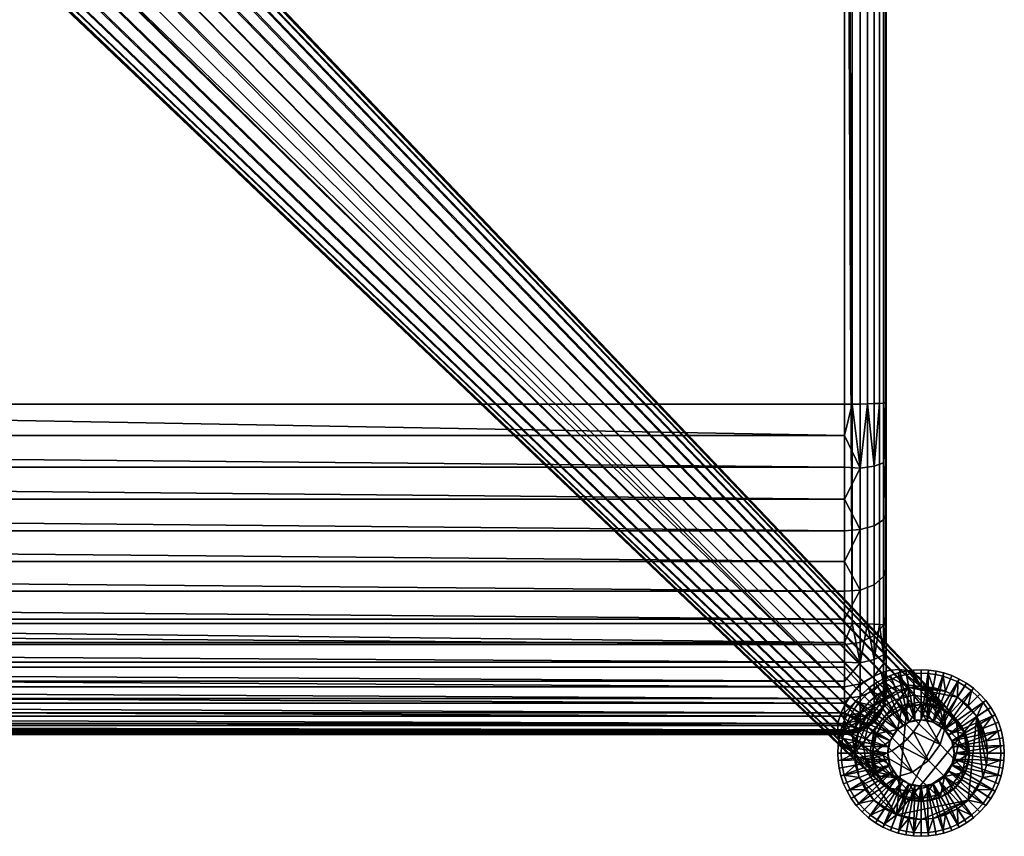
# Model space of a CAD drawing. Header units: millimetres. Extents: x -272 to 272, y -272 to 279.
# Tile 7 of 31: x 130 to 272, y -272 to -154. Entities that reach past the tile are written whole.
import ezdxf

# ---------------------------------------------------------------- set-up
doc = ezdxf.new("R2010")
doc.units = ezdxf.units.MM
doc.header["$MEASUREMENT"] = 0
for name, color, linetype in [('nozky', 250, 'Continuous'), ('podnoz', 7, 'Continuous'), ('sedak', 22, 'Continuous')]:
    doc.layers.add(name, color=color, linetype=linetype)

msp = doc.modelspace()

# ---------------------------------------------------------------- meshes
at = {"layer": 'nozky'}
mesh = msp.add_polyface(dxfattribs=at)
corners = [(253.21, -253.21), (256.47, -251.07), (258.25, -250.56), (254.75, -251.96), (250.4, -260), (251.07, -256.47), (250.56, -258.25), (251.96, -254.75), (256.47, -268.93), (254.75, -268.04), (253.21, -266.79), (260, -269.6), (258.25, -269.44), (251.07, -263.53), (251.96, -265.25), (250.56, -261.75), (265.25, -251.96), (250.56, -261.75), (248.67, -262.1, 4), (248.53, -261.04, 4), (250.4, -260), (248.48, -260, 4), (248.92, -263.17, 4), (251.07, -263.53), (251.96, -265.25), (249.77, -265.29, 4), (249.29, -264.24, 4), (253.21, -266.79), (251.06, -267.26, 4), (250.36, -266.3, 4), (256.47, -268.93), (254.71, -270.23, 4), (253.7, -269.64, 4), (254.75, -268.04), (258.25, -269.44), (256.83, -271.08, 4), (255.76, -270.71, 4), (252.74, -268.94, 4), (251.85, -268.15, 4), (257.9, -271.33, 4), (258.96, -271.47, 4), (260, -269.6), (258.25, -250.56), (257.9, -248.67, 4), (258.96, -248.53, 4), (260, -250.4), (254.75, -251.96), (253.7, -250.36, 4), (254.71, -249.77, 4), (256.47, -251.07), (253.21, -253.21), (251.85, -251.85, 4), (252.74, -251.06, 4), (251.07, -256.47), (249.29, -255.76, 4), (249.77, -254.71, 4), (251.96, -254.75), (248.53, -258.96, 4), (250.56, -258.25), (248.67, -257.9, 4), (248.92, -256.83, 4), (250.36, -253.7, 4), (251.06, -252.74, 4), (255.76, -249.29, 4), (256.83, -248.92, 4), (260, -271.52, 4), (260, -248.48, 4)]
mesh.append_faces([[corners[k] for k in face] for face in [(0, 1, 2, 2), (1, 0, 3, 3), (4, 0, 2, 2), (0, 4, 5, 5), (5, 4, 6, 6), (7, 0, 5, 5), (8, 4, 2, 2), (8, 9, 10, 10), (8, 11, 12, 12), (8, 10, 13, 13), (13, 10, 14, 14), (13, 4, 8, 8), (4, 13, 15, 15), (2, 16, 8, 8), (17, 18, 19, 20), (21, 20, 19, 19), (17, 22, 18, 18), (23, 22, 17, 17), (24, 25, 26, 23), (27, 28, 29, 24), (30, 31, 32, 33), (34, 35, 36, 30), (33, 37, 38, 27), (22, 23, 26, 26), (24, 29, 25, 25), (27, 38, 28, 28), (30, 36, 31, 31), (34, 39, 35, 35), (34, 40, 39, 39), (33, 32, 37, 37), (41, 40, 34, 34), (42, 43, 44, 45), (46, 47, 48, 49), (50, 51, 52, 46), (53, 54, 55, 56), (20, 21, 57, 58), (58, 59, 60, 53), (56, 61, 62, 50), (49, 63, 64, 42), (41, 65, 40, 40), (42, 64, 43, 43), (45, 44, 66, 66), (49, 48, 63, 63), (50, 62, 51, 51), (46, 52, 47, 47), (56, 55, 61, 61), (58, 57, 59, 59), (53, 60, 54, 54)]])
mesh = msp.add_polyface(dxfattribs=at)
corners = [(268.04, -254.75), (269.44, -258.25), (269.6, -260), (268.93, -256.47), (265.25, -251.96), (266.79, -253.21), (263.53, -251.07), (260, -250.4), (261.75, -250.56), (258.25, -250.56), (266.79, -266.79), (256.47, -268.93), (268.93, -263.53), (269.44, -261.75), (268.04, -265.25), (261.75, -269.44), (265.25, -268.04), (263.53, -268.93), (260, -269.6), (261.75, -269.44), (261.04, -271.47, 4), (260, -271.52, 4), (260, -269.6), (263.53, -268.93), (263.17, -271.08, 4), (262.1, -271.33, 4), (266.79, -266.79), (268.15, -268.15, 4), (267.26, -268.94, 4), (265.25, -268.04), (268.04, -265.25), (269.64, -266.3, 4), (268.94, -267.26, 4), (265.29, -270.23, 4), (264.24, -270.71, 4), (269.44, -261.75), (271.33, -262.1, 4), (271.08, -263.17, 4), (268.93, -263.53), (269.6, -260), (271.52, -260, 4), (271.47, -261.04, 4), (268.93, -256.47), (270.71, -255.76, 4), (271.08, -256.83, 4), (269.44, -258.25), (268.04, -254.75), (269.64, -253.7, 4), (270.23, -254.71, 4), (271.33, -257.9, 4), (271.47, -258.96, 4), (270.71, -264.24, 4), (270.23, -265.29, 4), (265.25, -251.96), (266.3, -250.36, 4), (267.26, -251.06, 4), (266.79, -253.21), (263.53, -251.07), (264.24, -249.29, 4), (265.29, -249.77, 4), (260, -250.4), (260, -248.48, 4), (261.04, -248.53, 4), (261.75, -250.56), (262.1, -248.67, 4), (263.17, -248.92, 4), (268.15, -251.85, 4), (268.94, -252.74, 4), (266.3, -269.64, 4)]
mesh.append_faces([[corners[k] for k in face] for face in [(0, 1, 2, 2), (0, 3, 1, 1), (4, 5, 0, 0), (6, 7, 8, 8), (6, 4, 9, 9), (10, 11, 0, 0), (11, 4, 0, 0), (12, 0, 13, 13), (12, 14, 10, 10), (0, 2, 13, 13), (15, 10, 16, 16), (16, 17, 15, 15), (0, 12, 10, 10), (15, 18, 10, 10), (6, 9, 7, 7), (11, 10, 18, 18), (19, 20, 21, 22), (23, 24, 25, 19), (26, 27, 28, 29), (30, 31, 32, 26), (29, 33, 34, 23), (35, 36, 37, 38), (39, 40, 41, 35), (42, 43, 44, 45), (46, 47, 48, 42), (45, 49, 50, 39), (38, 51, 52, 30), (53, 54, 55, 56), (57, 58, 59, 53), (60, 61, 62, 63), (63, 64, 65, 57), (56, 66, 67, 46), (19, 25, 20, 20), (23, 34, 24, 24), (29, 28, 68, 68), (30, 52, 31, 31), (26, 32, 27, 27), (29, 68, 33, 33), (38, 37, 51, 51), (39, 50, 40, 40), (35, 41, 36, 36), (45, 44, 49, 49), (46, 67, 47, 47), (42, 48, 43, 43), (56, 55, 66, 66), (57, 65, 58, 58), (53, 59, 54, 54), (63, 62, 64, 64)]])
at = {"layer": 'podnoz'}
mesh = msp.add_polyface(dxfattribs=at)
corners = [(21.38, -26.52, 365.88), (137.17, -137.17, 221.34), (134.6, -140.52, 221.92), (20.22, -30, 366.05), (133.66, -142.48, 222.7), (20.64, -37.22, 366.39), (133.09, -144.48, 223.78), (132.92, -146.4, 225.11), (23.48, -43.65, 366.7), (133.16, -148.13, 226.6), (133.75, -149.58, 228.15), (21.83, -40.54, 366.55), (20.04, -33.63, 366.22), (30.55, -51.42, 367.08), (134.61, -150.72, 229.67), (135.75, -151.58, 231.19), (36.6, -54.99, 367.25), (137.2, -152.17, 232.74), (138.93, -152.41, 234.23), (43.48, -56.74, 367.33), (140.85, -152.24, 235.56), (142.85, -151.67, 236.64), (39.92, -56.13, 367.3), (33.46, -53.4, 367.17), (25.52, -46.52, 366.84), (249.85, -251.78, 77.02), (50.59, -55.63, 367.28), (144.81, -150.73, 237.41), (146.6, -149.53, 237.86), (52.18, -54.76, 367.24), (148.15, -148.15, 238), (55.78, -50.79, 367.05), (149.53, -146.6, 237.86), (150.73, -144.81, 237.41), (57.18, -43.9, 366.72), (151.67, -142.85, 236.64), (152.24, -140.85, 235.56), (56.95, -47.42, 366.89), (54.83, -52.29, 367.12), (55.57, -37.15, 366.39), (152.41, -138.93, 234.23), (152.17, -137.2, 232.74), (56.66, -40.4, 366.55), (47.09, -56.63, 367.33), (48.88, -56.25, 367.31), (45.29, -56.78, 367.34), (53.62, -53.62, 367.18), (57.17, -45.67, 366.8), (56.49, -49.16, 366.97), (20.02, -31.81, 366.13), (27.89, -49.12, 366.97), (151.58, -135.75, 231.19), (150.72, -134.61, 229.67), (52.1, -31.25, 366.11), (149.58, -133.75, 228.15), (47.19, -26.23, 365.87), (54.02, -34.08, 366.24), (44.25, -24.15, 365.77), (148.13, -133.16, 226.6), (146.4, -132.92, 225.11), (41.06, -22.45, 365.68), (144.48, -133.09, 223.78), (37.67, -21.21, 365.63), (142.48, -133.66, 222.7), (140.52, -134.6, 221.92), (30.33, -20.58, 365.59), (138.73, -135.8, 221.48), (25.08, -22.44, 365.68), (26.72, -21.56, 365.64), (34.03, -20.53, 365.59), (23.6, -23.6, 365.74)]
mesh.append_faces([[corners[k] for k in face] for face in [(0, 1, 2, 2), (3, 2, 4, 4), (5, 6, 7, 7), (8, 9, 10, 10), (9, 11, 7, 7), (6, 12, 4, 4), (13, 14, 15, 15), (16, 17, 18, 18), (19, 20, 21, 21), (20, 22, 18, 18), (17, 23, 15, 15), (14, 24, 10, 10), (1, 25, 2, 2), (26, 27, 28, 28), (29, 28, 30, 30), (31, 32, 33, 33), (34, 35, 36, 36), (35, 37, 33, 33), (32, 38, 30, 30), (39, 40, 41, 41), (40, 42, 36, 36), (27, 43, 21, 21), (44, 27, 26, 26), (43, 27, 44, 44), (20, 19, 22, 22), (18, 22, 16, 16), (43, 45, 21, 21), (46, 30, 38, 38), (38, 32, 31, 31), (37, 35, 47, 47), (48, 33, 37, 37), (46, 29, 30, 30), (31, 33, 48, 48), (26, 28, 29, 29), (49, 4, 12, 12), (5, 12, 6, 6), (23, 13, 15, 15), (13, 50, 14, 14), (9, 8, 11, 11), (8, 10, 24, 24), (14, 50, 24, 24), (11, 5, 7, 7), (16, 23, 17, 17), (19, 21, 45, 45), (51, 52, 53, 53), (52, 54, 55, 55), (34, 36, 42, 42), (39, 41, 56, 56), (42, 40, 39, 39), (35, 34, 47, 47), (57, 54, 58, 58), (58, 59, 60, 60), (59, 61, 62, 62), (63, 64, 65, 65), (66, 1, 67, 67), (68, 64, 66, 66), (69, 61, 63, 63), (41, 51, 56, 56), (69, 62, 61, 61), (70, 67, 1, 1)]])
mesh = msp.add_polyface(dxfattribs=at)
corners = [(254.71, -249.77, 4), (254.49, -249.34, 5), (255.58, -248.84, 5), (255.76, -249.29, 4), (252.74, -251.06, 4), (252.44, -250.68, 5), (253.43, -249.96, 5), (253.7, -250.36, 4), (256.7, -248.46, 5), (256.83, -248.92, 4), (251.06, -252.74, 4), (250.68, -252.44, 5), (251.51, -251.51, 5), (251.85, -251.85, 4), (249.77, -254.71, 4), (249.34, -254.49, 5), (249.96, -253.43, 5), (250.36, -253.7, 4), (258.23, -255.54, 10), (255.58, -248.84, 5), (254.49, -249.34, 5), (257.37, -255.98, 10), (253.43, -249.96, 5), (256.61, -256.61, 10), (252.44, -250.68, 5), (251.51, -251.51, 5), (250.68, -252.44, 5), (249.96, -253.43, 5), (255.98, -257.37, 10), (137.17, -137.17, 221.34), (250.76, -250.76, 76.93), (249.85, -251.78, 77.02), (134.6, -140.52, 221.92), (249.06, -252.97, 77.31), (248.07, -255.57, 78.53), (133.09, -144.48, 223.78), (133.66, -142.48, 222.7), (248.45, -254.25, 77.82), (247.96, -256.84, 79.41), (132.92, -146.4, 225.11), (248.5, -258.93, 81.42), (133.75, -149.58, 228.15), (133.16, -148.13, 226.6), (248.11, -257.98, 80.39), (249.07, -259.68, 82.41), (134.61, -150.72, 229.67), (250.78, -260.64, 84.43), (137.2, -152.17, 232.74), (135.75, -151.58, 231.19), (249.82, -260.25, 83.41), (253.18, -260.68, 86.29), (140.85, -152.24, 235.56), (138.93, -152.41, 234.23), (251.92, -260.79, 85.42), (254.5, -260.3, 87.01), (142.85, -151.67, 236.64), (255.79, -259.69, 87.52), (144.81, -150.73, 237.41), (256.97, -258.9, 87.81), (146.6, -149.53, 237.86), (257.99, -257.99, 87.9), (148.15, -148.15, 238), (259.69, -255.79, 87.52), (150.73, -144.81, 237.41), (149.53, -146.6, 237.86), (258.9, -256.97, 87.81), (260.68, -253.18, 86.29), (152.24, -140.85, 235.56), (151.67, -142.85, 236.64), (260.3, -254.5, 87.01), (260.64, -250.78, 84.43), (152.17, -137.2, 232.74), (152.41, -138.93, 234.23), (260.79, -251.92, 85.42), (260.25, -249.82, 83.41), (151.58, -135.75, 231.19), (258.93, -248.5, 81.42), (149.58, -133.75, 228.15), (150.72, -134.61, 229.67), (259.68, -249.07, 82.41), (256.84, -247.96, 79.41), (146.4, -132.92, 225.11), (148.13, -133.16, 226.6), (257.98, -248.11, 80.39), (254.25, -248.45, 77.82), (142.48, -133.66, 222.7), (144.48, -133.09, 223.78), (255.57, -248.07, 78.53), (252.97, -249.06, 77.31), (140.52, -134.6, 221.92), (251.78, -249.85, 77.02), (138.73, -135.8, 221.48), (255.01, -253.02, 71.19), (253.93, -253.93, 71.13), (252.58, -252.58, 74.18), (253.68, -251.64, 74.26), (255.83, -253.88, 67.81), (254.76, -254.76, 67.78), (256.24, -252.33, 71.36), (254.9, -250.91, 74.51), (257.05, -253.22, 67.9), (253.02, -255.01, 71.19), (251.64, -253.68, 74.26), (257.52, -250.14, 75.44), (257.22, -253.58, 64.13), (256.03, -254.23, 64.13), (250.91, -254.9, 74.51)]
mesh.append_faces([[corners[k] for k in face] for face in [(0, 1, 2, 3), (4, 5, 6, 7), (7, 6, 1, 0), (3, 2, 8, 9), (10, 11, 12, 13), (14, 15, 16, 17), (17, 16, 11, 10), (13, 12, 5, 4), (18, 19, 20, 20), (21, 20, 22, 22), (23, 24, 25, 25), (23, 25, 26, 26), (27, 28, 26, 26), (24, 21, 22, 22), (29, 30, 31, 31), (32, 31, 33, 33), (34, 35, 36, 37), (38, 39, 35, 34), (37, 36, 32, 33), (40, 41, 42, 43), (44, 45, 41, 40), (46, 47, 48, 49), (50, 51, 52, 53), (53, 52, 47, 46), (49, 48, 45, 44), (43, 42, 39, 38), (51, 50, 54, 55), (55, 54, 56, 57), (58, 59, 57, 56), (60, 61, 59, 58), (62, 63, 64, 65), (66, 67, 68, 69), (69, 68, 63, 62), (65, 64, 61, 60), (70, 71, 72, 73), (74, 75, 71, 70), (76, 77, 78, 79), (80, 81, 82, 83), (83, 82, 77, 76), (79, 78, 75, 74), (73, 72, 67, 66), (84, 85, 86, 87), (88, 89, 85, 84), (90, 91, 89, 88), (30, 29, 91, 90), (87, 86, 81, 80), (92, 93, 94, 95), (96, 97, 93, 92), (98, 92, 95, 99), (100, 96, 92, 98), (93, 101, 102, 94), (30, 90, 95, 94), (90, 88, 99, 95), (103, 84, 87, 87), (103, 87, 80, 80), (99, 88, 84, 84), (84, 103, 99, 99), (96, 100, 104, 105), (106, 37, 33, 33), (31, 30, 94, 102), (102, 106, 33, 31)]])
mesh = msp.add_polyface(dxfattribs=at)
corners = [(261.04, -248.53, 4), (261.08, -248.05, 5), (262.18, -248.2, 5), (262.1, -248.67, 4), (258.96, -248.53, 4), (258.92, -248.05, 5), (260, -248, 5), (260, -248.48, 4), (256.83, -248.92, 4), (256.7, -248.46, 5), (257.82, -248.2, 5), (257.9, -248.67, 4), (260.87, -255.28, 10), (263.3, -248.46, 5), (262.18, -248.2, 5), (260, -255.2, 10), (261.08, -248.05, 5), (260, -248, 5), (261.77, -255.54, 10), (259.13, -255.28, 10), (258.92, -248.05, 5), (257.82, -248.2, 5), (256.7, -248.46, 5), (255.58, -248.84, 5), (258.23, -255.54, 10), (254.49, -249.34, 5), (257.37, -255.98, 10), (261.77, -255.54, 13), (262.63, -255.98, 10), (261.77, -255.54, 10), (260, -255.2, 13), (260.87, -255.28, 10), (260, -255.2, 10), (263.39, -256.61, 13), (258.23, -255.54, 13), (259.13, -255.28, 10), (258.23, -255.54, 10), (257.37, -255.98, 10), (256.61, -256.61, 10), (256.61, -256.61, 13), (260, -253, 13), (262.78, -253.58, 13), (261.77, -255.54, 13), (260, -255.2, 13), (258.23, -255.54, 13), (257.22, -253.58, 13), (256.61, -256.61, 13), (258.57, -253.15, 64.13), (257.22, -253.58, 13), (257.22, -253.58, 64.13), (256.03, -254.23, 64.13), (260, -253, 13), (261.43, -253.15, 64.13), (262.78, -253.58, 64.13), (262.78, -253.58, 13), (260, -253, 64.13), (258.9, -251.69, 72), (256.24, -252.33, 71.36), (254.9, -250.91, 74.51), (257.52, -250.14, 75.44), (259.73, -252.66, 68.23), (257.05, -253.22, 67.9), (261.52, -252.11, 72.96), (260.03, -250.4, 76.83), (262.4, -253.17, 68.72), (263.7, -253.51, 74.09), (262.06, -251.64, 78.46), (257.98, -248.11, 80.39), (258.93, -248.5, 81.42), (256.84, -247.96, 79.41), (259.68, -249.07, 82.41), (260.25, -249.82, 83.41), (263.29, -253.67, 80.1), (260.64, -250.78, 84.43), (263.53, -256.18, 81.48), (260.79, -251.92, 85.42), (260.68, -253.18, 86.29), (260.3, -254.5, 87.01), (262.77, -258.79, 82.4), (259.69, -255.79, 87.52), (258.9, -256.97, 87.81)]
mesh.append_faces([[corners[k] for k in face] for face in [(0, 1, 2, 3), (4, 5, 6, 7), (8, 9, 10, 11), (11, 10, 5, 4), (7, 6, 1, 0), (12, 13, 14, 14), (15, 16, 17, 17), (16, 12, 14, 14), (18, 13, 12, 12), (12, 16, 15, 15), (19, 20, 21, 21), (19, 21, 22, 22), (23, 24, 22, 22), (19, 22, 24, 24), (24, 25, 26, 26), (15, 17, 20, 19), (27, 28, 29, 29), (30, 31, 32, 32), (31, 27, 29, 29), (33, 28, 27, 27), (27, 31, 30, 30), (34, 35, 36, 36), (34, 36, 37, 37), (38, 39, 37, 37), (34, 37, 39, 39), (30, 32, 35, 34), (40, 41, 42, 42), (40, 43, 44, 44), (44, 45, 40, 40), (45, 44, 46, 46), (42, 43, 40, 40), (47, 48, 49, 49), (48, 50, 49, 49), (51, 48, 47, 47), (51, 52, 53, 54), (51, 47, 55, 55), (51, 55, 52, 52), (56, 57, 58, 59), (60, 61, 57, 56), (62, 56, 59, 63), (64, 60, 56, 62), (65, 62, 63, 66), (63, 67, 68, 68), (63, 59, 69, 69), (63, 68, 66, 66), (63, 69, 67, 67), (66, 70, 71, 71), (72, 71, 73, 73), (74, 75, 76, 76), (74, 76, 77, 77), (72, 73, 75, 75), (72, 66, 71, 71), (74, 72, 75, 75), (78, 79, 80, 80), (79, 78, 77, 77), (68, 70, 66, 66), (61, 60, 55, 47), (60, 64, 52, 55), (61, 47, 49, 49), (53, 52, 64, 64)]])
mesh = msp.add_polyface(dxfattribs=at)
corners = [(271.08, -256.83, 4), (271.54, -256.7, 5), (271.8, -257.82, 5), (271.33, -257.9, 4), (271.95, -258.92, 5), (271.47, -258.96, 4), (270.23, -254.71, 4), (270.66, -254.49, 5), (271.16, -255.58, 5), (270.71, -255.76, 4), (268.94, -252.74, 4), (269.32, -252.44, 5), (270.04, -253.43, 5), (269.64, -253.7, 4), (267.26, -251.06, 4), (267.56, -250.68, 5), (268.49, -251.51, 5), (268.15, -251.85, 4), (265.29, -249.77, 4), (265.51, -249.34, 5), (266.57, -249.96, 5), (266.3, -250.36, 4), (263.17, -248.92, 4), (263.3, -248.46, 5), (264.42, -248.84, 5), (264.24, -249.29, 4), (262.1, -248.67, 4), (262.18, -248.2, 5), (264.72, -259.13, 10), (271.95, -258.92, 5), (271.8, -257.82, 5), (271.54, -256.7, 5), (264.46, -258.23, 10), (271.16, -255.58, 5), (270.66, -254.49, 5), (264.02, -257.37, 10), (270.04, -253.43, 5), (263.39, -256.61, 10), (269.32, -252.44, 5), (268.49, -251.51, 5), (267.56, -250.68, 5), (262.63, -255.98, 10), (266.57, -249.96, 5), (265.51, -249.34, 5), (261.77, -255.54, 10), (264.42, -248.84, 5), (263.3, -248.46, 5), (264.46, -258.23, 13), (264.46, -258.23, 10), (264.02, -257.37, 10), (263.39, -256.61, 13), (263.39, -256.61, 10), (262.63, -255.98, 10), (264.72, -259.13, 10), (264.8, -260, 13), (264.46, -258.23, 13), (266.42, -257.22, 13), (267, -260, 13), (263.39, -256.61, 13), (264.95, -255.05, 13), (262.78, -253.58, 13), (261.77, -255.54, 13), (262.78, -253.58, 13), (263.97, -254.23, 64.13), (264.95, -255.05, 64.13), (264.95, -255.05, 13), (267, -260, 13), (266.42, -257.22, 13), (266.85, -258.57, 64.13), (265.77, -256.03, 64.13), (262.78, -253.58, 64.13), (266.42, -257.22, 64.13), (264.64, -254.66, 69.3), (262.4, -253.17, 68.72), (261.52, -252.11, 72.96), (263.7, -253.51, 74.09), (265.09, -255.69, 75.21), (262.06, -251.64, 78.46), (263.29, -253.67, 80.1), (266.13, -256.91, 69.88), (265.5, -258.31, 76.16), (263.53, -256.18, 81.48), (266.63, -259.58, 70.37), (264.86, -260.97, 76.8), (262.77, -258.79, 82.4), (260.3, -254.5, 87.01), (267, -260, 64.13)]
mesh.append_faces([[corners[k] for k in face] for face in [(0, 1, 2, 3), (3, 2, 4, 5), (6, 7, 8, 9), (10, 11, 12, 13), (13, 12, 7, 6), (9, 8, 1, 0), (14, 15, 16, 17), (18, 19, 20, 21), (21, 20, 15, 14), (22, 23, 24, 25), (26, 27, 23, 22), (25, 24, 19, 18), (17, 16, 11, 10), (28, 29, 30, 30), (28, 30, 31, 31), (32, 33, 34, 34), (35, 34, 36, 36), (37, 38, 39, 39), (37, 39, 40, 40), (38, 35, 36, 36), (41, 42, 43, 43), (44, 43, 45, 45), (46, 44, 45, 45), (42, 41, 40, 40), (33, 32, 31, 31), (28, 31, 32, 32), (35, 38, 37, 37), (37, 40, 41, 41), (41, 43, 44, 44), (32, 34, 35, 35), (47, 48, 49, 49), (50, 49, 51, 51), (52, 50, 51, 51), (48, 47, 53, 53), (54, 53, 47, 47), (47, 49, 50, 50), (55, 56, 57, 57), (56, 58, 59, 59), (59, 58, 60, 60), (58, 61, 60, 60), (55, 58, 56, 56), (62, 63, 64, 65), (66, 67, 68, 68), (65, 64, 69, 67), (62, 70, 63, 63), (67, 69, 71, 71), (67, 71, 68, 68), (72, 73, 74, 75), (76, 75, 77, 78), (79, 72, 75, 76), (80, 76, 78, 81), (82, 79, 76, 80), (83, 80, 81, 84), (85, 84, 81, 81), (73, 63, 70, 70), (63, 73, 72, 72), (69, 64, 72, 72), (63, 72, 64, 64), (72, 79, 71, 69), (79, 82, 86, 68), (79, 68, 71, 71)]])
mesh = msp.add_polyface(dxfattribs=at)
corners = [(248.53, -261.04, 4), (248.05, -261.08, 5), (248, -260, 5), (248.48, -260, 4), (248.92, -256.83, 4), (248.46, -256.7, 5), (248.84, -255.58, 5), (249.29, -255.76, 4), (248.53, -258.96, 4), (248.05, -258.92, 5), (248.2, -257.82, 5), (248.67, -257.9, 4), (249.34, -254.49, 5), (249.77, -254.71, 4), (255.2, -260, 10), (248, -260, 5), (248.05, -261.08, 5), (255.98, -257.37, 10), (249.96, -253.43, 5), (249.34, -254.49, 5), (255.54, -258.23, 10), (248.84, -255.58, 5), (256.61, -256.61, 10), (250.68, -252.44, 5), (257.37, -255.98, 10), (252.44, -250.68, 5), (255.28, -259.13, 10), (248.46, -256.7, 5), (248.2, -257.82, 5), (248.05, -258.92, 5), (255.28, -260.87, 10), (255.2, -260, 13), (255.2, -260, 10), (255.28, -260.87, 10), (256.61, -256.61, 13), (256.61, -256.61, 10), (255.98, -257.37, 10), (255.54, -258.23, 13), (255.54, -258.23, 10), (255.28, -259.13, 10), (255.54, -258.23, 13), (255.2, -260, 13), (253, -260, 13), (255.54, -261.77, 13), (256.61, -256.61, 13), (253.58, -257.22, 13), (257.22, -253.58, 13), (255.05, -255.05, 13), (255.05, -255.05, 13), (255.05, -255.05, 64.13), (256.03, -254.23, 64.13), (257.22, -253.58, 13), (253.58, -257.22, 13), (253, -260, 13), (253.15, -258.57, 64.13), (253.58, -257.22, 64.13), (254.23, -256.03, 64.13), (253.15, -261.43, 64.13), (253, -260, 64.13), (251.69, -258.9, 72), (252.11, -261.52, 72.96), (250.4, -260.03, 76.83), (250.14, -257.52, 75.44), (252.66, -259.73, 68.23), (253.17, -262.4, 68.72), (252.33, -256.24, 71.36), (250.91, -254.9, 74.51), (253.22, -257.05, 67.9), (253.02, -255.01, 71.19), (251.64, -253.68, 74.26), (253.88, -255.83, 67.81), (254.76, -254.76, 67.78), (253.93, -253.93, 71.13), (255.83, -253.88, 67.81), (258.79, -262.77, 82.4), (255.79, -259.69, 87.52), (254.5, -260.3, 87.01), (251.64, -262.06, 78.46), (249.82, -260.25, 83.41), (249.07, -259.68, 82.41), (248.5, -258.93, 81.42), (248.11, -257.98, 80.39), (247.96, -256.84, 79.41), (248.07, -255.57, 78.53), (248.45, -254.25, 77.82)]
mesh.append_faces([[corners[k] for k in face] for face in [(0, 1, 2, 3), (4, 5, 6, 7), (8, 9, 10, 11), (3, 2, 9, 8), (11, 10, 5, 4), (7, 6, 12, 13), (14, 15, 16, 16), (17, 18, 19, 19), (20, 19, 21, 21), (22, 23, 17, 17), (17, 19, 20, 20), (24, 25, 22, 22), (26, 27, 28, 28), (26, 28, 29, 29), (26, 29, 14, 14), (14, 29, 15, 15), (20, 21, 27, 26), (14, 16, 30, 30), (31, 32, 33, 33), (34, 35, 36, 36), (37, 36, 38, 38), (34, 36, 37, 37), (31, 39, 32, 32), (39, 31, 37, 37), (39, 37, 38, 38), (40, 41, 42, 42), (42, 41, 43, 43), (44, 40, 45, 45), (42, 45, 40, 40), (46, 44, 47, 47), (45, 47, 44, 44), (48, 49, 50, 51), (52, 53, 54, 54), (52, 55, 56, 48), (53, 57, 58, 58), (52, 54, 55, 55), (48, 56, 49, 49), (54, 53, 58, 58), (59, 60, 61, 62), (63, 64, 60, 59), (65, 59, 62, 66), (67, 63, 59, 65), (68, 65, 66, 69), (70, 67, 65, 68), (71, 70, 68, 72), (50, 49, 71, 73), (74, 75, 76, 76), (77, 78, 79, 79), (77, 79, 80, 80), (61, 80, 81, 81), (61, 81, 82, 82), (62, 83, 84, 84), (62, 82, 83, 83), (62, 61, 82, 82), (66, 62, 84, 84), (77, 80, 61, 61), (63, 67, 54, 58), (67, 70, 56, 55), (70, 71, 49, 56), (67, 55, 54, 54)]])
mesh = msp.add_polyface(dxfattribs=at)
corners = [(258.96, -271.47, 4), (258.92, -271.95, 5), (257.82, -271.8, 5), (257.9, -271.33, 4), (256.7, -271.54, 5), (256.83, -271.08, 4), (261.04, -271.47, 4), (261.08, -271.95, 5), (260, -272, 5), (260, -271.52, 4), (263.17, -271.08, 4), (263.3, -271.54, 5), (262.18, -271.8, 5), (262.1, -271.33, 4), (258.23, -264.46, 10), (255.58, -271.16, 5), (256.7, -271.54, 5), (259.13, -264.72, 10), (257.82, -271.8, 5), (260, -264.8, 10), (258.92, -271.95, 5), (260, -272, 5), (261.08, -271.95, 5), (260.87, -264.72, 10), (262.18, -271.8, 5), (263.3, -271.54, 5), (261.77, -264.46, 10), (264.42, -271.16, 5), (257.37, -264.02, 10), (254.49, -270.66, 5), (265.51, -270.66, 5), (262.63, -264.02, 10), (256.61, -263.39, 13), (256.61, -263.39, 10), (257.37, -264.02, 10), (258.23, -264.46, 13), (258.23, -264.46, 10), (259.13, -264.72, 10), (260, -264.8, 13), (260, -264.8, 10), (261.77, -264.46, 13), (260.87, -264.72, 10), (261.77, -264.46, 10), (262.63, -264.02, 10), (263.39, -263.39, 10), (263.39, -263.39, 13), (261.77, -264.46, 13), (262.78, -266.42, 13), (260, -267, 13), (260, -264.8, 13), (258.23, -264.46, 13), (263.39, -263.39, 13), (256.61, -263.39, 13), (257.22, -266.42, 13), (262.78, -266.42, 13), (262.78, -266.42, 64.13), (261.43, -266.85, 64.13), (260, -267, 13), (263.97, -265.77, 64.13), (260, -267, 64.13), (258.57, -266.85, 64.13), (257.22, -266.42, 13), (257.22, -266.42, 64.13), (256.03, -265.77, 64.13), (263.27, -263.27, 77.02), (264.86, -260.97, 76.8), (262.77, -258.79, 82.4), (261.1, -261.1, 82.72), (260.97, -264.86, 76.8), (258.79, -262.77, 82.4), (262.26, -266.07, 70.7), (264.54, -264.54, 70.82), (258.31, -265.5, 76.16), (256.18, -263.53, 81.48), (259.58, -266.63, 70.37), (256.91, -266.13, 69.88), (255.69, -265.09, 75.21), (258.9, -256.97, 87.81), (257.99, -257.99, 87.9), (256.97, -258.9, 87.81), (255.79, -259.69, 87.52)]
mesh.append_faces([[corners[k] for k in face] for face in [(0, 1, 2, 3), (3, 2, 4, 5), (6, 7, 8, 9), (10, 11, 12, 13), (13, 12, 7, 6), (9, 8, 1, 0), (14, 15, 16, 16), (17, 16, 18, 18), (19, 20, 21, 21), (19, 21, 22, 22), (20, 17, 18, 18), (23, 24, 25, 25), (26, 25, 27, 27), (24, 23, 22, 22), (28, 29, 14, 14), (17, 20, 19, 19), (19, 22, 23, 23), (26, 30, 31, 31), (23, 25, 26, 26), (14, 16, 17, 17), (32, 33, 34, 34), (35, 36, 37, 37), (38, 37, 39, 39), (40, 41, 42, 42), (40, 42, 43, 43), (41, 38, 39, 39), (36, 35, 34, 34), (44, 45, 43, 43), (32, 34, 35, 35), (38, 41, 40, 40), (40, 43, 45, 45), (35, 37, 38, 38), (46, 47, 48, 48), (48, 49, 46, 46), (49, 48, 50, 50), (51, 47, 46, 46), (52, 50, 53, 53), (48, 53, 50, 50), (54, 55, 56, 57), (54, 58, 55, 55), (59, 57, 56, 56), (57, 59, 60, 61), (61, 60, 62, 62), (63, 61, 62, 62), (64, 65, 66, 67), (68, 64, 67, 69), (70, 71, 64, 68), (72, 68, 69, 73), (74, 70, 68, 72), (75, 74, 72, 76), (66, 77, 67, 67), (77, 78, 67, 67), (69, 79, 80, 80), (69, 67, 79, 79), (78, 79, 67, 67), (71, 70, 55, 58), (70, 74, 59, 56), (74, 75, 60, 59), (70, 56, 55, 55), (75, 62, 60, 60)]])
mesh = msp.add_polyface(dxfattribs=at)
corners = [(265.29, -270.23, 4), (265.51, -270.66, 5), (264.42, -271.16, 5), (264.24, -270.71, 4), (267.26, -268.94, 4), (267.56, -269.32, 5), (266.57, -270.04, 5), (266.3, -269.64, 4), (263.3, -271.54, 5), (263.17, -271.08, 4), (268.94, -267.26, 4), (269.32, -267.56, 5), (268.49, -268.49, 5), (268.15, -268.15, 4), (270.23, -265.29, 4), (270.66, -265.51, 5), (270.04, -266.57, 5), (269.64, -266.3, 4), (271.08, -263.17, 4), (271.54, -263.3, 5), (271.16, -264.42, 5), (270.71, -264.24, 4), (271.47, -261.04, 4), (271.95, -261.08, 5), (271.8, -262.18, 5), (271.33, -262.1, 4), (271.47, -258.96, 4), (271.95, -258.92, 5), (272, -260, 5), (271.52, -260, 4), (262.63, -264.02, 10), (265.51, -270.66, 5), (266.57, -270.04, 5), (267.56, -269.32, 5), (261.77, -264.46, 10), (264.42, -271.16, 5), (263.39, -263.39, 10), (268.49, -268.49, 5), (269.32, -267.56, 5), (264.02, -262.63, 10), (270.04, -266.57, 5), (264.46, -261.77, 10), (270.66, -265.51, 5), (271.16, -264.42, 5), (271.54, -263.3, 5), (264.72, -260.87, 10), (271.8, -262.18, 5), (271.95, -261.08, 5), (264.8, -260, 10), (272, -260, 5), (271.95, -258.92, 5), (264.72, -259.13, 10), (263.39, -263.39, 13), (263.39, -263.39, 10), (264.02, -262.63, 10), (264.46, -261.77, 13), (264.46, -261.77, 10), (264.8, -260, 13), (264.72, -260.87, 10), (264.8, -260, 10), (264.72, -259.13, 10), (266.42, -262.78, 13), (264.95, -264.95, 13), (263.39, -263.39, 13), (262.78, -266.42, 13), (267, -260, 13), (264.46, -261.77, 13), (264.8, -260, 13), (264.46, -258.23, 13), (267, -260, 13), (266.85, -261.43, 64.13), (266.42, -262.78, 64.13), (266.42, -262.78, 13), (265.77, -263.97, 64.13), (264.95, -264.95, 13), (267, -260, 64.13), (266.85, -258.57, 64.13), (264.95, -264.95, 64.13), (263.97, -265.77, 64.13), (262.78, -266.42, 13), (266.07, -262.26, 70.7), (266.63, -259.58, 70.37), (265.5, -258.31, 76.16), (264.86, -260.97, 76.8), (264.54, -264.54, 70.82), (263.27, -263.27, 77.02)]
mesh.append_faces([[corners[k] for k in face] for face in [(0, 1, 2, 3), (4, 5, 6, 7), (7, 6, 1, 0), (3, 2, 8, 9), (10, 11, 12, 13), (14, 15, 16, 17), (17, 16, 11, 10), (18, 19, 20, 21), (22, 23, 24, 25), (25, 24, 19, 18), (21, 20, 15, 14), (13, 12, 5, 4), (26, 27, 28, 29), (29, 28, 23, 22), (30, 31, 32, 32), (30, 32, 33, 33), (31, 34, 35, 35), (36, 37, 38, 38), (39, 38, 40, 40), (41, 42, 43, 43), (41, 43, 44, 44), (42, 39, 40, 40), (45, 46, 47, 47), (48, 47, 49, 49), (50, 48, 49, 49), (46, 45, 44, 44), (37, 36, 33, 33), (30, 33, 36, 36), (39, 42, 41, 41), (41, 44, 45, 45), (48, 50, 51, 51), (45, 47, 48, 48), (36, 38, 39, 39), (52, 53, 54, 54), (55, 54, 56, 56), (57, 58, 59, 59), (57, 59, 60, 60), (58, 55, 56, 56), (55, 58, 57, 57), (52, 54, 55, 55), (61, 62, 63, 63), (64, 63, 62, 62), (65, 61, 66, 66), (63, 66, 61, 61), (66, 67, 65, 65), (67, 68, 65, 65), (69, 70, 71, 72), (72, 71, 73, 74), (69, 75, 70, 70), (75, 69, 76, 76), (73, 77, 74, 74), (78, 74, 77, 77), (79, 74, 78, 78), (80, 81, 82, 83), (84, 80, 83, 85), (81, 80, 70, 75), (80, 71, 70, 70), (73, 84, 77, 77), (73, 71, 80, 80), (80, 84, 73, 73), (77, 84, 78, 78)]])
mesh = msp.add_polyface(dxfattribs=at)
corners = [(248.92, -263.17, 4), (248.46, -263.3, 5), (248.2, -262.18, 5), (248.67, -262.1, 4), (248.05, -261.08, 5), (248.53, -261.04, 4), (249.77, -265.29, 4), (249.34, -265.51, 5), (248.84, -264.42, 5), (249.29, -264.24, 4), (251.06, -267.26, 4), (250.68, -267.56, 5), (249.96, -266.57, 5), (250.36, -266.3, 4), (252.74, -268.94, 4), (252.44, -269.32, 5), (251.51, -268.49, 5), (251.85, -268.15, 4), (254.71, -270.23, 4), (254.49, -270.66, 5), (253.43, -270.04, 5), (253.7, -269.64, 4), (256.83, -271.08, 4), (256.7, -271.54, 5), (255.58, -271.16, 5), (255.76, -270.71, 4), (255.28, -260.87, 10), (248.05, -261.08, 5), (248.2, -262.18, 5), (255.54, -261.77, 10), (248.46, -263.3, 5), (248.84, -264.42, 5), (249.34, -265.51, 5), (255.98, -262.63, 10), (249.96, -266.57, 5), (250.68, -267.56, 5), (256.61, -263.39, 10), (251.51, -268.49, 5), (257.37, -264.02, 10), (252.44, -269.32, 5), (253.43, -270.04, 5), (254.49, -270.66, 5), (255.58, -271.16, 5), (258.23, -264.46, 10), (255.54, -261.77, 13), (255.28, -260.87, 10), (255.54, -261.77, 10), (256.61, -263.39, 13), (255.98, -262.63, 10), (256.61, -263.39, 10), (255.2, -260, 13), (256.61, -263.39, 13), (253.58, -262.78, 13), (255.54, -261.77, 13), (255.05, -264.95, 13), (257.22, -266.42, 13), (253, -260, 13), (255.05, -264.95, 13), (257.22, -266.42, 13), (256.03, -265.77, 64.13), (253, -260, 13), (253.58, -262.78, 13), (253.15, -261.43, 64.13), (255.05, -264.95, 64.13), (254.23, -263.97, 64.13), (253.58, -262.78, 64.13), (255.69, -265.09, 75.21), (258.31, -265.5, 76.16), (256.18, -263.53, 81.48), (253.67, -263.29, 80.1), (253.51, -263.7, 74.09), (251.64, -262.06, 78.46), (254.66, -264.64, 69.3), (256.91, -266.13, 69.88), (252.11, -261.52, 72.96), (250.4, -260.03, 76.83), (253.17, -262.4, 68.72), (253.18, -260.68, 86.29), (251.92, -260.79, 85.42), (250.78, -260.64, 84.43), (254.5, -260.3, 87.01), (258.79, -262.77, 82.4), (249.82, -260.25, 83.41), (257.22, -266.42, 64.13), (252.66, -259.73, 68.23), (253, -260, 64.13)]
mesh.append_faces([[corners[k] for k in face] for face in [(0, 1, 2, 3), (3, 2, 4, 5), (6, 7, 8, 9), (10, 11, 12, 13), (13, 12, 7, 6), (9, 8, 1, 0), (14, 15, 16, 17), (18, 19, 20, 21), (21, 20, 15, 14), (22, 23, 24, 25), (25, 24, 19, 18), (17, 16, 11, 10), (26, 27, 28, 28), (29, 30, 31, 31), (29, 31, 32, 32), (30, 26, 28, 28), (33, 34, 35, 35), (36, 35, 37, 37), (38, 39, 40, 40), (38, 40, 41, 41), (39, 36, 37, 37), (34, 33, 32, 32), (42, 43, 41, 41), (26, 30, 29, 29), (29, 32, 33, 33), (36, 39, 38, 38), (33, 35, 36, 36), (44, 45, 46, 46), (47, 48, 49, 49), (48, 44, 46, 46), (44, 48, 47, 47), (50, 45, 44, 44), (51, 52, 53, 53), (54, 51, 55, 55), (52, 56, 53, 53), (54, 52, 51, 51), (57, 58, 59, 59), (60, 61, 62, 62), (57, 63, 64, 61), (57, 59, 63, 63), (61, 65, 62, 62), (65, 61, 64, 64), (66, 67, 68, 69), (70, 66, 69, 71), (72, 73, 66, 70), (74, 70, 71, 75), (76, 72, 70, 74), (68, 77, 78, 78), (69, 78, 79, 79), (68, 80, 77, 77), (68, 81, 80, 80), (71, 69, 79, 82), (78, 69, 68, 68), (73, 72, 59, 83), (72, 63, 59, 59), (63, 72, 64, 64), (76, 65, 64, 64), (72, 76, 64, 64), (76, 84, 85, 62), (76, 62, 65, 65)]])
at = {"layer": 'sedak'}
mesh = msp.add_polyface(dxfattribs=at)
corners = [(251.21, 194.68, 586.91), (249, 194.28, 587.12), (249, 193.01, 578.97), (250.09, 197.08, 603.16), (251.21, 192.23, 570.58), (249, 191.81, 570.64), (251.21, 197.4, 603.11), (251.21, 190.1, 552.35), (249, 190.72, 562.05), (249, 189.76, 553.14), (251.21, 188.75, 534.03), (249, 188.95, 543.83), (249, 188.33, 534.05), (249, 187.91, 523.73), (251.21, 188.15, 507.97), (249, 187.73, 512.8), (249, 187.8, 501.18), (251.21, 188.88, 481.97), (249, 188.15, 488.8), (251.21, 190.67, 456.07), (249, 188.81, 475.59), (249, 189.8, 461.47), (249, 191.14, 446.38), (251.21, 193.29, 430.29), (250.09, 192.97, 430.25), (251.21, 193.29, 429.77), (249, 192.87, 429.82), (249, 192.84, 429.6), (251.21, 193.18, 429.26), (249, 192.78, 429.39), (249, 192.7, 429.18), (251.21, 192.65, 428.36), (249, 192.6, 428.99), (249, 192.34, 428.65), (251.21, 191.79, 427.77), (249, 192.02, 428.37), (249, 191.83, 428.25), (249, 191.63, 428.16), (249, 191.43, 428.09), (251.21, 191.29, 427.63), (249, 191.21, 428.04), (251.21, 190.77, 427.6), (250.09, 190.78, 427.92), (249, -25.28, 438.4), (250.09, -241.36, 448.69), (251.21, -209.74, 377.61), (250.09, -209.75, 377.29), (250.09, 189.79, 358.08), (251.21, 189.8, 358.4), (251.21, 196.36, 358.4), (249, 192.9, 357.9), (249, 196.08, 357.96), (249, 199.3, 358.17)]
mesh.append_faces([[corners[k] for k in face] for face in [(0, 1, 2, 2), (3, 1, 0, 0), (4, 0, 2, 5), (6, 3, 0, 0), (7, 4, 8, 9), (10, 7, 11, 12), (9, 11, 7, 7), (13, 10, 12, 12), (5, 8, 4, 4), (14, 13, 15, 15), (14, 15, 16, 16), (17, 14, 16, 18), (19, 17, 20, 21), (18, 20, 17, 17), (19, 21, 22, 22), (23, 19, 24, 24), (22, 24, 19, 19), (13, 14, 10, 10), (23, 24, 25, 25), (26, 25, 24, 24), (25, 26, 27, 27), (28, 27, 29, 29), (28, 29, 30, 30), (31, 28, 30, 32), (33, 31, 32, 32), (25, 27, 28, 28), (34, 31, 35, 36), (34, 36, 37, 37), (38, 34, 37, 37), (39, 38, 40, 40), (41, 39, 42, 42), (40, 42, 39, 39), (34, 38, 39, 39), (35, 31, 33, 33), (43, 44, 42, 42), (45, 46, 47, 48), (49, 50, 51, 51), (49, 51, 52, 52), (50, 49, 47, 47), (48, 47, 49, 49)]])
mesh = msp.add_polyface(dxfattribs=at)
corners = [(255, 190.07, 363.98), (255, 196.1, 363.97), (255, 190.5, 422.02), (255, -9.7, 373.58), (253.24, 191.43, 552.22), (253.24, 193.55, 570.4), (251.21, 192.23, 570.58), (251.21, 190.1, 552.35), (253.24, 190.08, 533.96), (251.21, 188.75, 534.03), (254.58, 192.12, 533.85), (254.58, 193.46, 552.03), (253.24, 189.49, 507.98), (251.21, 188.15, 507.97), (254.58, 191.52, 507.98), (253.24, 190.21, 482.03), (251.21, 188.88, 481.97), (254.58, 192.25, 482.14), (253.24, 192, 456.19), (251.21, 190.67, 456.07), (254.58, 194.03, 456.36), (251.21, 193.29, 430.29), (252.28, 193.84, 430.36), (255, 193.73, 507.99), (255, 194.32, 533.74), (255, 194.45, 482.25), (253.24, 192.29, 426.53), (253.24, 193.63, 427.45), (251.21, 192.65, 428.36), (251.21, 191.79, 427.77), (253.24, 191.51, 426.31), (251.21, 191.29, 427.63), (254.58, 191.85, 424.3), (254.58, 193.06, 424.65), (252.28, 190.74, 427.04), (251.21, 190.77, 427.6), (254.02, 190.66, 425.3), (254.58, 190.6, 424.23), (255, 192.23, 422.12), (255, 193.89, 422.6), (254.9, 190.55, 423.11), (253.24, 190.7, 426.26), (253.24, -209.67, 378.95), (252.28, -209.71, 378.17), (252.28, 189.83, 358.96), (253.24, 189.87, 359.74), (254.02, -209.63, 379.91), (254.02, 189.91, 360.7), (251.21, -209.74, 377.61), (251.21, 189.8, 358.4), (254.9, -209.52, 382.1), (254.58, -209.58, 380.98), (254.58, 189.96, 361.77), (254.9, 190.02, 362.89), (251.21, 196.36, 358.4), (253.24, 196.29, 359.73), (254.58, 196.2, 361.77)]
mesh.append_faces([[corners[k] for k in face] for face in [(0, 1, 2, 2), (3, 0, 2, 2), (4, 5, 6, 7), (8, 4, 7, 9), (10, 11, 4, 8), (12, 8, 9, 13), (14, 10, 8, 12), (15, 12, 13, 16), (17, 14, 12, 15), (18, 15, 16, 19), (20, 17, 15, 18), (19, 21, 22, 22), (19, 22, 18, 18), (14, 23, 24, 10), (17, 25, 23, 14), (26, 27, 28, 29), (30, 26, 29, 31), (32, 33, 26, 30), (34, 31, 35, 35), (32, 30, 36, 37), (32, 38, 39, 33), (38, 32, 40, 2), (30, 34, 41, 41), (30, 41, 36, 36), (32, 37, 40, 40), (34, 30, 31, 31), (42, 43, 44, 45), (46, 42, 45, 47), (43, 48, 49, 44), (50, 51, 52, 53), (50, 53, 3, 3), (51, 46, 47, 52), (53, 0, 3, 3), (44, 49, 54, 54), (55, 45, 44, 44), (45, 55, 47, 47), (52, 47, 56, 56), (54, 55, 44, 44), (53, 52, 56, 56), (1, 0, 53, 53)]])
mesh = msp.add_polyface(dxfattribs=at)
corners = [(251.21, 190.77, 427.6), (250.09, 190.78, 427.92), (250.09, -241.36, 448.69), (251.21, -241.38, 448.37), (251.21, -247, 447.53), (249, -244.09, 448.67), (249, -246.92, 448.01), (249, -249.67, 446.74), (251.21, -251.88, 444.6), (249, -252.16, 444.91), (249, -254.22, 442.61), (252.28, -241.4, 447.82), (251.21, -255.26, 440.03), (249, -255.74, 439.99), (250.09, -256.96, 434.53), (249, -256.68, 437.24), (249, -257.06, 434.53), (251.21, -256.64, 434.51), (250.09, -257.2, 429.53), (251.21, -256.88, 429.52), (249, -257.18, 432.03), (251.21, -256.45, 420.2), (249, -257.31, 425.04), (249, -256.9, 420.41), (252.28, -256.32, 429.49), (249, -256.03, 415.7), (251.21, -254.28, 411.12), (249, -254.68, 410.98), (249, -252.82, 406.33), (249, -250.47, 401.82), (251.21, -250.05, 401.94), (249, -247.64, 397.52), (251.21, -244.06, 393.8), (249, -244.37, 393.52), (251.21, -236.53, 387.05), (249, -240.7, 389.88), (249, -236.7, 386.65), (249, -232.43, 383.87), (251.21, -227.8, 381.97), (249, -223.41, 379.78), (249, -227.97, 381.58), (251.21, -218.97, 378.94), (249, -218.81, 378.46), (249, -214.24, 377.61), (250.09, -209.75, 377.29), (251.21, -209.74, 377.61), (249, -9.99, 367.59), (250.09, 189.79, 358.08)]
mesh.append_faces([[corners[k] for k in face] for face in [(0, 1, 2, 3), (2, 4, 3, 3), (4, 2, 5, 5), (4, 6, 7, 7), (8, 4, 7, 9), (10, 8, 9, 9), (11, 3, 4, 4), (5, 6, 4, 4), (12, 10, 13, 13), (14, 12, 15, 15), (13, 15, 12, 12), (15, 16, 14, 14), (12, 14, 17, 17), (10, 12, 8, 8), (17, 14, 18, 19), (20, 18, 14, 14), (21, 22, 23, 23), (19, 18, 21, 21), (22, 21, 18, 18), (24, 19, 21, 21), (21, 23, 25, 25), (26, 25, 27, 27), (26, 27, 28, 28), (28, 29, 30, 30), (26, 28, 30, 30), (31, 30, 29, 29), (32, 30, 31, 33), (21, 25, 26, 26), (34, 35, 36, 36), (34, 36, 37, 37), (34, 32, 33, 35), (37, 38, 34, 34), (39, 38, 40, 40), (37, 40, 38, 38), (41, 39, 42, 42), (41, 42, 43, 43), (41, 43, 44, 44), (41, 44, 45, 45), (38, 39, 41, 41), (46, 47, 44, 44)]])
mesh = msp.add_polyface(dxfattribs=at)
corners = [(255, -9.7, 373.58), (255, 190.5, 422.02), (255, -241.64, 442.8), (255, -233.25, 391.56), (255, -225.5, 387.05), (255, -209.47, 383.19), (255, -239.93, 397.55), (255, -245.25, 404.77), (255, -245.12, 442.28), (255, -248.13, 440.47), (252.28, 190.74, 427.04), (251.21, 190.77, 427.6), (251.21, -241.38, 448.37), (252.28, -241.4, 447.82), (254.02, 190.66, 425.3), (253.24, 190.7, 426.26), (253.24, -241.44, 447.04), (254.02, -241.49, 446.08), (254.9, 190.55, 423.11), (254.58, 190.6, 424.23), (254.58, -241.54, 445.01), (254.9, -241.59, 443.89), (253.24, -246.55, 446.27), (254.58, -245.86, 444.36), (251.21, -247, 447.53), (254.58, -241.56, 396.07), (254.58, -247.15, 403.65), (253.24, -248.9, 402.62), (253.24, -243.07, 394.7), (253.24, -235.75, 388.13), (251.21, -244.06, 393.8), (251.21, -236.53, 387.05), (254.58, -234.55, 389.78), (253.24, -227.25, 383.18), (251.21, -227.8, 381.97), (254.58, -226.41, 385.04), (253.24, -218.66, 380.24), (251.21, -218.97, 378.94), (254.58, -218.18, 382.21), (252.28, -209.71, 378.17), (251.21, -209.74, 377.61), (253.24, -209.67, 378.95), (254.02, -209.63, 379.91), (254.58, -209.58, 380.98), (254.9, -209.52, 382.1)]
mesh.append_faces([[corners[k] for k in face] for face in [(0, 1, 2, 2), (3, 4, 5, 5), (0, 2, 5, 5), (3, 5, 6, 6), (5, 7, 6, 6), (5, 2, 7, 7), (8, 9, 2, 2), (10, 11, 12, 13), (14, 15, 16, 17), (18, 19, 20, 21), (1, 18, 21, 2), (19, 14, 17, 20), (15, 10, 13, 16), (22, 16, 13, 13), (23, 20, 17, 17), (17, 16, 22, 22), (20, 23, 21, 21), (2, 21, 8, 8), (23, 8, 21, 21), (22, 23, 17, 17), (22, 13, 24, 24), (25, 26, 27, 28), (29, 28, 30, 31), (32, 25, 28, 29), (33, 29, 31, 34), (35, 32, 29, 33), (36, 33, 34, 37), (38, 35, 33, 36), (7, 26, 25, 6), (39, 37, 40, 40), (32, 3, 6, 25), (35, 4, 3, 32), (35, 38, 4, 4), (41, 42, 36, 36), (38, 36, 42, 43), (44, 38, 43, 43), (38, 44, 5, 5), (4, 38, 5, 5), (39, 41, 36, 36), (36, 37, 39, 39), (5, 44, 0, 0)]])
mesh = msp.add_polyface(dxfattribs=at)
corners = [(-249, -241.36, 448.79), (0, -241.36, 448.79), (-249, -25.28, 438.4), (-249, -244.09, 448.67), (-249, -246.92, 448.01), (249, -246.92, 448.01), (-249, -249.67, 446.74), (249, -249.67, 446.74), (249, -252.16, 444.91), (-249, -252.16, 444.91), (-249, -254.22, 442.61), (249, -254.22, 442.61), (-249, -256.68, 437.24), (249, -256.68, 437.24), (-249, -255.74, 439.99), (249, -255.74, 439.99), (-249, -257.06, 434.53), (0, -257.06, 434.53), (-249, -257.18, 432.03), (249, -257.18, 432.03), (-249, -257.3, 429.54), (0, -257.3, 429.54), (-249, -256.03, 415.7), (249, -256.9, 420.41), (-249, -256.9, 420.41), (-249, -257.31, 425.04), (249, -257.31, 425.04), (-249, -247.64, 397.52), (249, -250.47, 401.82), (-249, -250.47, 401.82), (249, -252.82, 406.33), (-249, -252.82, 406.33), (249, -254.68, 410.98), (-249, -254.68, 410.98), (-249, -232.43, 383.87), (249, -236.7, 386.65), (-249, -236.7, 386.65), (249, -232.43, 383.87), (-249, -227.97, 381.58), (-249, -218.81, 378.46), (249, -223.41, 379.78), (-249, -223.41, 379.78), (0, -209.76, 377.19), (-249, -214.24, 377.61), (-249, -209.76, 377.19), (249, -218.81, 378.46), (249, -227.97, 381.58), (249, -214.24, 377.61), (-249, -9.99, 367.59), (249, -9.99, 367.59), (-250.09, -241.36, 448.69), (-250.09, -256.96, 434.53), (-250.09, -257.2, 429.53), (-251.21, -236.53, 387.05), (-249, -240.7, 389.88), (-251.21, -218.97, 378.94), (-250.09, -209.75, 377.29)]
mesh.append_faces([[corners[k] for k in face] for face in [(0, 1, 2, 2), (3, 1, 0, 0), (4, 5, 3, 3), (6, 7, 4, 4), (8, 6, 9, 9), (10, 11, 9, 9), (12, 13, 14, 14), (14, 15, 10, 10), (12, 16, 17, 17), (17, 16, 18, 18), (19, 17, 18, 18), (19, 18, 20, 21), (22, 23, 24, 24), (25, 21, 20, 20), (24, 26, 25, 25), (27, 28, 29, 29), (29, 30, 31, 31), (32, 33, 31, 31), (25, 26, 21, 21), (34, 35, 36, 36), (37, 34, 38, 38), (39, 40, 41, 41), (42, 43, 44, 44), (45, 39, 43, 43), (46, 38, 41, 41), (47, 43, 42, 42), (48, 49, 42, 42), (48, 42, 44, 44), (50, 0, 2, 2), (3, 0, 50, 50), (51, 16, 12, 12), (18, 16, 51, 51), (20, 18, 52, 52), (52, 25, 20, 20), (53, 36, 54, 54), (53, 34, 36, 36), (55, 43, 39, 39), (56, 44, 43, 43), (41, 55, 39, 39), (48, 44, 56, 56)]])
mesh = msp.add_polyface(dxfattribs=at)
corners = [(249, -25.28, 438.4), (-249, -25.28, 438.4), (0, -241.36, 448.79), (249, -241.36, 448.79), (-249, -244.09, 448.67), (249, -244.09, 448.67), (249, -246.92, 448.01), (-249, -246.92, 448.01), (249, -249.67, 446.74), (249, -252.16, 444.91), (-249, -249.67, 446.74), (249, -255.74, 439.99), (249, -254.22, 442.61), (-249, -254.22, 442.61), (249, -257.06, 434.53), (249, -256.68, 437.24), (0, -257.06, 434.53), (-249, -255.74, 439.99), (-249, -256.68, 437.24), (-249, -252.16, 444.91), (249, -257.18, 432.03), (0, -257.3, 429.54), (249, -257.3, 429.54), (-249, -256.03, 415.7), (-249, -254.68, 410.98), (249, -256.03, 415.7), (-249, -247.64, 397.52), (-249, -244.37, 393.52), (249, -244.37, 393.52), (249, -247.64, 397.52), (249, -257.31, 425.04), (-249, -256.9, 420.41), (249, -256.9, 420.41), (249, -252.82, 406.33), (249, -254.68, 410.98), (-249, -252.82, 406.33), (249, -250.47, 401.82), (-249, -250.47, 401.82), (-249, -240.7, 389.88), (-249, -236.7, 386.65), (249, -240.7, 389.88), (-249, -232.43, 383.87), (249, -232.43, 383.87), (249, -236.7, 386.65), (-249, -223.41, 379.78), (249, -223.41, 379.78), (249, -227.97, 381.58), (-249, -214.24, 377.61), (249, -214.24, 377.61), (249, -218.81, 378.46), (0, -209.76, 377.19), (249, -209.76, 377.19), (-249, -218.81, 378.46), (-249, -227.97, 381.58), (249, -9.99, 367.59), (250.09, -241.36, 448.69), (250.09, -256.96, 434.53), (250.09, -257.2, 429.53), (250.09, -209.75, 377.29)]
mesh.append_faces([[corners[k] for k in face] for face in [(0, 1, 2, 3), (2, 4, 5, 5), (5, 3, 2, 2), (6, 7, 8, 8), (4, 6, 5, 5), (9, 8, 10, 10), (11, 12, 13, 13), (14, 15, 16, 16), (17, 15, 11, 11), (18, 16, 15, 15), (9, 19, 12, 12), (16, 20, 14, 14), (21, 22, 20, 20), (23, 24, 25, 25), (26, 27, 28, 29), (30, 22, 21, 21), (31, 32, 30, 30), (25, 32, 23, 23), (33, 34, 35, 35), (36, 33, 37, 37), (25, 24, 34, 34), (36, 26, 29, 29), (38, 39, 40, 40), (38, 40, 28, 28), (41, 42, 43, 43), (43, 40, 39, 39), (44, 45, 46, 46), (47, 48, 49, 49), (50, 51, 48, 48), (49, 45, 52, 52), (46, 42, 53, 53), (27, 38, 28, 28), (50, 54, 51, 51), (55, 0, 3, 3), (55, 3, 5, 5), (20, 56, 14, 14), (57, 20, 22, 22), (57, 22, 30, 30), (51, 58, 48, 48), (54, 58, 51, 51)]])
mesh = msp.add_polyface(dxfattribs=at)
corners = [(255, -241.64, 442.8), (255, -248.13, 440.47), (255, -250.21, 437.65), (255, -251.07, 434.24), (255, -251.31, 429.25), (255, -249, 412.92), (255, -250.92, 420.98), (255, -245.25, 404.77), (253.24, -250.98, 443.62), (253.24, -246.55, 446.27), (251.21, -247, 447.53), (251.21, -251.88, 444.6), (254.58, -249.61, 442.11), (254.58, -245.86, 444.36), (253.24, -254.05, 439.46), (251.21, -255.26, 440.03), (254.58, -252.21, 438.59), (255, -245.12, 442.28), (251.21, -256.64, 434.51), (252.28, -256.08, 434.48), (253.24, -255.3, 434.45), (254.02, -254.35, 434.4), (254.58, -253.27, 434.35), (254.9, -252.16, 434.29), (251.21, -256.88, 429.52), (252.28, -256.32, 429.49), (253.24, -255.54, 429.45), (254.02, -254.59, 429.41), (254.58, -253.51, 429.35), (254.9, -252.4, 429.3), (253.24, -253.01, 411.55), (253.24, -255.12, 420.38), (251.21, -256.45, 420.2), (251.21, -254.28, 411.12), (254.58, -251.09, 412.21), (254.58, -253.11, 420.67), (253.24, -248.9, 402.62), (251.21, -250.05, 401.94), (254.58, -247.15, 403.65), (253.24, -243.07, 394.7), (251.21, -244.06, 393.8)]
mesh.append_faces([[corners[k] for k in face] for face in [(0, 1, 2, 2), (2, 3, 0, 0), (0, 3, 4, 4), (5, 0, 6, 6), (0, 4, 6, 6), (7, 0, 5, 5), (8, 9, 10, 11), (12, 13, 9, 8), (14, 8, 11, 15), (16, 12, 8, 14), (17, 13, 12, 1), (15, 18, 19, 19), (14, 15, 19, 20), (16, 2, 1, 12), (16, 14, 21, 22), (22, 23, 16, 16), (3, 2, 23, 23), (23, 2, 16, 16), (21, 14, 20, 20), (19, 18, 24, 25), (21, 20, 26, 27), (23, 22, 28, 29), (3, 23, 29, 4), (22, 21, 27, 28), (20, 19, 25, 26), (30, 31, 32, 33), (34, 35, 31, 30), (36, 30, 33, 37), (38, 34, 30, 36), (39, 36, 37, 40), (26, 25, 31, 31), (31, 25, 32, 32), (27, 26, 31, 31), (27, 35, 28, 28), (29, 6, 4, 4), (35, 29, 28, 28), (27, 31, 35, 35), (34, 5, 6, 35), (38, 7, 5, 34), (29, 35, 6, 6)]])

doc.saveas('drawing.dxf')
